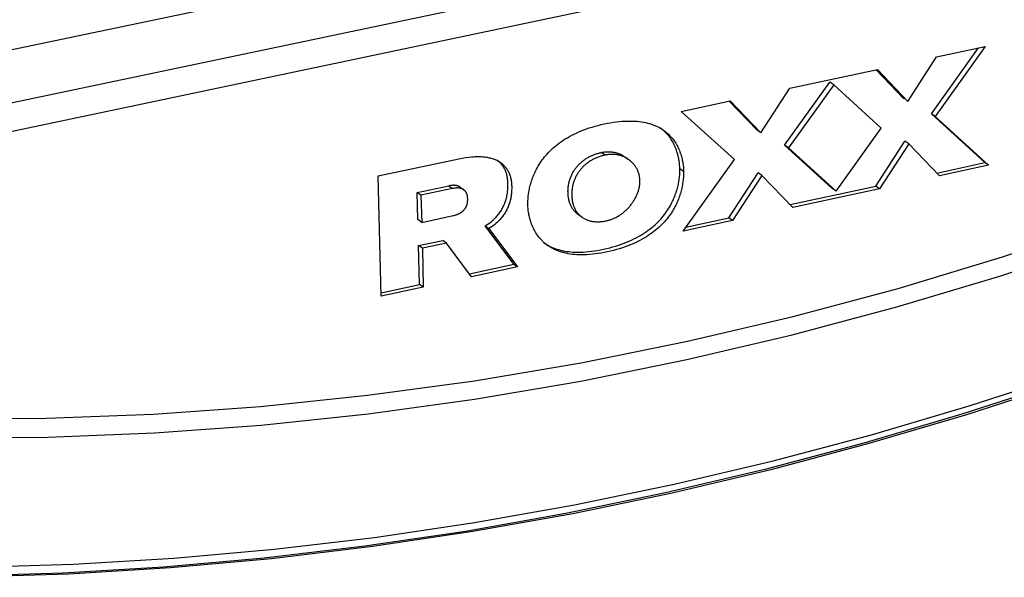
# Model space of a CAD drawing. Header units: millimetres. Extents: x -5878 to -4878, y 4408 to 5408.
# Tile 12 of 119: x -5534 to -5501, y 4587 to 4606. Entities that reach past the tile are written whole.
import ezdxf

# ---------------------------------------------------------------- set-up
doc = ezdxf.new("R2010")
doc.units = ezdxf.units.MM
doc.layers.add('SHOW Mini_Safetyfree Holder', color=7, linetype='Continuous', true_color=0x000000)

msp = doc.modelspace()

# ---------------------------------------------------------------- linework, layer by layer
at = {"layer": 'SHOW Mini_Safetyfree Holder', "color": 18, "lineweight": -3, "true_color": 0x000000}
for points in [[(-5487.391, 4614.807), (-5541.798, 4603.441)], [(-5539.912, 4602.04), (-5485.351, 4613.5)], [(-5485.008, 4612.616), (-5539.584, 4601.12)], [(-5503.275, 4602.793), (-5501.676, 4605.028)], [(-5501.449, 4605.076), (-5503.145, 4602.704)], [(-5503.099, 4604.724), (-5501.449, 4605.076)], [(-5540.532, 4592.547), (-5536.93, 4592.446), (-5533.312, 4592.466), (-5529.683, 4592.604), (-5526.048, 4592.862), (-5522.412, 4593.239), (-5518.781, 4593.734), (-5515.159, 4594.346), (-5511.551, 4595.074), (-5507.962, 4595.916), (-5504.398, 4596.87), (-5500.861, 4597.934), (-5497.358, 4599.105), (-5493.892, 4600.38), (-5490.467, 4601.757), (-5487.088, 4603.231), (-5483.759, 4604.8)], [(-5504.075, 4603.216), (-5503.099, 4604.724)], [(-5540.454, 4591.885), (-5536.863, 4591.794), (-5533.257, 4591.822), (-5529.64, 4591.967), (-5526.018, 4592.23), (-5522.395, 4592.611), (-5518.777, 4593.109), (-5515.169, 4593.722), (-5511.574, 4594.449), (-5507.998, 4595.289), (-5504.446, 4596.239), (-5500.922, 4597.298), (-5497.431, 4598.462), (-5493.976, 4599.73), (-5490.562, 4601.098), (-5487.193, 4602.562), (-5483.873, 4604.121)], [(-5508.08, 4603.662), (-5505.108, 4604.296)], [(-5504.205, 4603.305), (-5505.145, 4604.288)], [(-5505.108, 4604.296), (-5504.075, 4603.216)], [(-5508.258, 4601.724), (-5506.72, 4603.872)], [(-5506.591, 4603.783), (-5508.13, 4601.635)], [(-5506.591, 4603.783), (-5506.72, 4603.872)], [(-5504.977, 4602.311), (-5506.591, 4603.783)], [(-5509.061, 4602.149), (-5508.08, 4603.662)], [(-5511.765, 4602.877), (-5510.102, 4603.231)], [(-5509.19, 4602.238), (-5510.137, 4603.223)], [(-5510.102, 4603.231), (-5509.061, 4602.149)], [(-5504.187, 4603.333), (-5504.205, 4603.305)], [(-5509.962, 4601.242), (-5511.765, 4602.877)], [(-5503.145, 4602.704), (-5503.275, 4602.793)], [(-5501.462, 4601.136), (-5503.275, 4602.793)], [(-5503.145, 4602.704), (-5501.332, 4601.047)], [(-5516.97, 4599.71), (-5516.97, 4599.771), (-5516.969, 4599.837), (-5516.965, 4599.908), (-5516.958, 4599.984), (-5516.949, 4600.065), (-5516.936, 4600.149), (-5516.928, 4600.193), (-5516.919, 4600.237), (-5516.91, 4600.282), (-5516.899, 4600.328), (-5516.887, 4600.375), (-5516.874, 4600.422), (-5516.86, 4600.47), (-5516.845, 4600.518), (-5516.828, 4600.567), (-5516.81, 4600.617), (-5516.791, 4600.667), (-5516.771, 4600.717), (-5516.749, 4600.767), (-5516.726, 4600.818), (-5516.701, 4600.869), (-5516.675, 4600.92), (-5516.647, 4600.971), (-5516.617, 4601.022), (-5516.586, 4601.073), (-5516.553, 4601.125), (-5516.519, 4601.176), (-5516.483, 4601.227), (-5516.444, 4601.277), (-5516.405, 4601.328), (-5516.363, 4601.378), (-5516.319, 4601.428), (-5516.273, 4601.478), (-5516.226, 4601.527), (-5516.176, 4601.575), (-5516.124, 4601.624), (-5516.07, 4601.671), (-5516.014, 4601.718), (-5515.955, 4601.764), (-5515.895, 4601.81), (-5515.832, 4601.855), (-5515.767, 4601.898), (-5515.699, 4601.942), (-5515.629, 4601.984), (-5515.557, 4602.025), (-5515.482, 4602.065), (-5515.404, 4602.104), (-5515.324, 4602.142), (-5515.242, 4602.179), (-5515.156, 4602.214), (-5515.068, 4602.249), (-5514.978, 4602.282), (-5514.884, 4602.313), (-5514.788, 4602.344), (-5514.689, 4602.372), (-5514.587, 4602.4), (-5514.482, 4602.426), (-5514.374, 4602.45), (-5514.266, 4602.472), (-5514.161, 4602.491), (-5514.059, 4602.507), (-5513.96, 4602.52), (-5513.863, 4602.531), (-5513.769, 4602.539), (-5513.678, 4602.545), (-5513.589, 4602.549), (-5513.503, 4602.549), (-5513.42, 4602.548), (-5513.339, 4602.544), (-5513.261, 4602.539), (-5513.185, 4602.531), (-5513.112, 4602.521), (-5513.041, 4602.509), (-5512.972, 4602.495), (-5512.905, 4602.479), (-5512.841, 4602.461), (-5512.81, 4602.452), (-5512.779, 4602.442), (-5512.749, 4602.432), (-5512.72, 4602.421), (-5512.691, 4602.41), (-5512.662, 4602.398), (-5512.634, 4602.387), (-5512.607, 4602.374), (-5512.58, 4602.362), (-5512.553, 4602.349), (-5512.527, 4602.335), (-5512.502, 4602.322), (-5512.466, 4602.301), (-5512.431, 4602.28), (-5512.397, 4602.258), (-5512.364, 4602.236)], [(-5512.492, 4602.326), (-5512.364, 4602.236)], [(-5511.812, 4600.934), (-5511.815, 4600.994), (-5511.819, 4601.059), (-5511.826, 4601.127), (-5511.836, 4601.2), (-5511.843, 4601.237), (-5511.85, 4601.275), (-5511.857, 4601.313), (-5511.866, 4601.353), (-5511.876, 4601.392), (-5511.886, 4601.432), (-5511.898, 4601.473), (-5511.911, 4601.514), (-5511.925, 4601.555), (-5511.94, 4601.596), (-5511.956, 4601.637), (-5511.973, 4601.678), (-5511.992, 4601.72), (-5512.011, 4601.761), (-5512.032, 4601.802), (-5512.055, 4601.842), (-5512.079, 4601.883), (-5512.104, 4601.923), (-5512.131, 4601.963), (-5512.159, 4602.002), (-5512.189, 4602.041), (-5512.22, 4602.079), (-5512.253, 4602.116), (-5512.288, 4602.153), (-5512.321, 4602.186), (-5512.356, 4602.218), (-5512.392, 4602.249), (-5512.429, 4602.279)], [(-5512.364, 4602.236), (-5512.336, 4602.216), (-5512.309, 4602.195), (-5512.282, 4602.174), (-5512.256, 4602.153), (-5512.231, 4602.131), (-5512.207, 4602.109), (-5512.183, 4602.086), (-5512.16, 4602.063), (-5512.126, 4602.027), (-5512.092, 4601.989), (-5512.061, 4601.951), (-5512.031, 4601.913), (-5512.003, 4601.873), (-5511.976, 4601.834), (-5511.951, 4601.793), (-5511.927, 4601.753), (-5511.904, 4601.712), (-5511.883, 4601.671), (-5511.864, 4601.63), (-5511.845, 4601.589), (-5511.828, 4601.547), (-5511.812, 4601.506), (-5511.797, 4601.465), (-5511.783, 4601.424), (-5511.77, 4601.383), (-5511.758, 4601.343), (-5511.748, 4601.303), (-5511.738, 4601.263), (-5511.729, 4601.224), (-5511.722, 4601.185), (-5511.715, 4601.147), (-5511.708, 4601.11), (-5511.698, 4601.038), (-5511.691, 4600.969), (-5511.687, 4600.904), (-5511.684, 4600.844)], [(-5509.061, 4602.149), (-5509.19, 4602.238)], [(-5506.512, 4600.164), (-5504.977, 4602.311)], [(-5508.13, 4601.635), (-5508.258, 4601.724)], [(-5506.641, 4600.254), (-5508.258, 4601.724)], [(-5505.161, 4600.338), (-5504.174, 4601.865)], [(-5504.045, 4601.776), (-5505.032, 4600.249)], [(-5504.045, 4601.776), (-5504.174, 4601.865)], [(-5503.003, 4600.686), (-5504.045, 4601.776)], [(-5515.263, 4599.376), (-5515.28, 4599.389), (-5515.298, 4599.403), (-5515.315, 4599.417), (-5515.331, 4599.431), (-5515.347, 4599.446), (-5515.363, 4599.462), (-5515.379, 4599.478), (-5515.394, 4599.495), (-5515.409, 4599.514), (-5515.425, 4599.533), (-5515.439, 4599.553), (-5515.454, 4599.574), (-5515.467, 4599.596), (-5515.48, 4599.618), (-5515.493, 4599.64), (-5515.505, 4599.664), (-5515.516, 4599.687), (-5515.527, 4599.712), (-5515.537, 4599.737), (-5515.546, 4599.763), (-5515.555, 4599.789), (-5515.563, 4599.816), (-5515.571, 4599.844), (-5515.578, 4599.872), (-5515.584, 4599.901), (-5515.589, 4599.93), (-5515.594, 4599.96), (-5515.598, 4599.991), (-5515.601, 4600.022), (-5515.604, 4600.054), (-5515.606, 4600.087), (-5515.607, 4600.12), (-5515.608, 4600.153), (-5515.607, 4600.186), (-5515.606, 4600.219), (-5515.604, 4600.252), (-5515.602, 4600.284), (-5515.599, 4600.316), (-5515.594, 4600.347), (-5515.59, 4600.378), (-5515.584, 4600.409), (-5515.578, 4600.44), (-5515.571, 4600.47), (-5515.564, 4600.5), (-5515.556, 4600.529), (-5515.547, 4600.558), (-5515.538, 4600.587), (-5515.528, 4600.616), (-5515.517, 4600.644), (-5515.506, 4600.672), (-5515.494, 4600.699), (-5515.481, 4600.726), (-5515.468, 4600.753), (-5515.455, 4600.779), (-5515.44, 4600.805), (-5515.426, 4600.83), (-5515.41, 4600.855), (-5515.394, 4600.88), (-5515.378, 4600.904), (-5515.361, 4600.928), (-5515.344, 4600.952), (-5515.326, 4600.975), (-5515.307, 4600.997), (-5515.288, 4601.019), (-5515.269, 4601.041), (-5515.249, 4601.063), (-5515.228, 4601.084), (-5515.208, 4601.104), (-5515.186, 4601.124), (-5515.165, 4601.144), (-5515.142, 4601.163), (-5515.12, 4601.181), (-5515.097, 4601.2), (-5515.073, 4601.217), (-5515.05, 4601.235), (-5515.026, 4601.251), (-5515.001, 4601.268), (-5514.976, 4601.284), (-5514.951, 4601.299), (-5514.925, 4601.314), (-5514.899, 4601.328), (-5514.873, 4601.342), (-5514.847, 4601.355), (-5514.82, 4601.368), (-5514.793, 4601.38), (-5514.765, 4601.392), (-5514.738, 4601.403), (-5514.71, 4601.414), (-5514.681, 4601.424), (-5514.653, 4601.434), (-5514.624, 4601.443), (-5514.595, 4601.452), (-5514.566, 4601.46), (-5514.536, 4601.467), (-5514.507, 4601.474), (-5514.477, 4601.481)], [(-5514.349, 4601.391), (-5514.379, 4601.384), (-5514.409, 4601.377), (-5514.438, 4601.37), (-5514.467, 4601.362), (-5514.496, 4601.353), (-5514.525, 4601.344), (-5514.554, 4601.334), (-5514.582, 4601.324), (-5514.61, 4601.314), (-5514.638, 4601.302), (-5514.665, 4601.29), (-5514.692, 4601.278), (-5514.719, 4601.265), (-5514.746, 4601.252), (-5514.772, 4601.238), (-5514.798, 4601.224), (-5514.824, 4601.209), (-5514.849, 4601.194), (-5514.874, 4601.178), (-5514.898, 4601.161), (-5514.922, 4601.145), (-5514.946, 4601.127), (-5514.969, 4601.11), (-5514.992, 4601.091), (-5515.015, 4601.073), (-5515.037, 4601.054), (-5515.059, 4601.034), (-5515.08, 4601.014), (-5515.101, 4600.994), (-5515.121, 4600.973), (-5515.141, 4600.951), (-5515.161, 4600.929), (-5515.18, 4600.907), (-5515.198, 4600.885), (-5515.216, 4600.862), (-5515.234, 4600.838), (-5515.251, 4600.814), (-5515.267, 4600.79), (-5515.283, 4600.765), (-5515.298, 4600.74), (-5515.313, 4600.715), (-5515.327, 4600.689), (-5515.341, 4600.662), (-5515.354, 4600.636), (-5515.367, 4600.609), (-5515.378, 4600.581), (-5515.39, 4600.554), (-5515.4, 4600.526), (-5515.41, 4600.497), (-5515.42, 4600.468), (-5515.429, 4600.439), (-5515.437, 4600.41), (-5515.444, 4600.38), (-5515.451, 4600.349), (-5515.457, 4600.319), (-5515.462, 4600.288), (-5515.467, 4600.257), (-5515.471, 4600.225), (-5515.475, 4600.194), (-5515.477, 4600.161), (-5515.479, 4600.129), (-5515.48, 4600.096), (-5515.48, 4600.063), (-5515.48, 4600.03), (-5515.479, 4599.997), (-5515.477, 4599.964), (-5515.474, 4599.932), (-5515.471, 4599.901), (-5515.467, 4599.87), (-5515.462, 4599.84), (-5515.456, 4599.811), (-5515.45, 4599.782), (-5515.443, 4599.753), (-5515.436, 4599.726), (-5515.428, 4599.699), (-5515.419, 4599.672), (-5515.41, 4599.647), (-5515.4, 4599.622), (-5515.389, 4599.597), (-5515.378, 4599.573), (-5515.366, 4599.55), (-5515.353, 4599.527), (-5515.34, 4599.505), (-5515.326, 4599.484), (-5515.312, 4599.463), (-5515.297, 4599.443), (-5515.282, 4599.423), (-5515.266, 4599.405), (-5515.251, 4599.388), (-5515.236, 4599.372), (-5515.22, 4599.356), (-5515.204, 4599.341), (-5515.187, 4599.326), (-5515.17, 4599.312), (-5515.153, 4599.299), (-5515.135, 4599.286)], [(-5514.477, 4601.481), (-5514.448, 4601.487), (-5514.42, 4601.492), (-5514.392, 4601.496), (-5514.364, 4601.5), (-5514.336, 4601.503), (-5514.308, 4601.505), (-5514.281, 4601.507), (-5514.254, 4601.507), (-5514.227, 4601.508), (-5514.2, 4601.507), (-5514.173, 4601.506), (-5514.147, 4601.504), (-5514.121, 4601.501), (-5514.095, 4601.497), (-5514.069, 4601.493), (-5514.044, 4601.489), (-5514.019, 4601.484), (-5513.994, 4601.478), (-5513.97, 4601.471), (-5513.945, 4601.464), (-5513.922, 4601.456), (-5513.898, 4601.448), (-5513.875, 4601.439), (-5513.852, 4601.43), (-5513.829, 4601.42), (-5513.807, 4601.409), (-5513.785, 4601.398), (-5513.764, 4601.386), (-5513.743, 4601.374), (-5513.722, 4601.361), (-5513.702, 4601.348), (-5513.682, 4601.335)], [(-5514.349, 4601.391), (-5514.477, 4601.481)], [(-5513.554, 4601.245), (-5513.574, 4601.258), (-5513.594, 4601.272), (-5513.615, 4601.284), (-5513.636, 4601.296), (-5513.658, 4601.308), (-5513.68, 4601.319), (-5513.702, 4601.33), (-5513.724, 4601.34), (-5513.747, 4601.349), (-5513.77, 4601.358), (-5513.794, 4601.366), (-5513.818, 4601.374), (-5513.842, 4601.381), (-5513.866, 4601.388), (-5513.891, 4601.394), (-5513.916, 4601.399), (-5513.942, 4601.404), (-5513.967, 4601.408), (-5513.993, 4601.411), (-5514.019, 4601.414), (-5514.046, 4601.416), (-5514.072, 4601.417), (-5514.099, 4601.418), (-5514.126, 4601.418), (-5514.153, 4601.417), (-5514.181, 4601.415), (-5514.208, 4601.413), (-5514.236, 4601.41), (-5514.264, 4601.406), (-5514.292, 4601.402), (-5514.321, 4601.397), (-5514.349, 4601.391)], [(-5508.13, 4601.635), (-5506.512, 4600.164)], [(-5522.048, 4600.684), (-5519.311, 4601.268)], [(-5519.311, 4601.268), (-5519.193, 4601.291), (-5519.081, 4601.31), (-5518.974, 4601.325), (-5518.871, 4601.336), (-5518.822, 4601.339), (-5518.774, 4601.342), (-5518.727, 4601.344), (-5518.681, 4601.345), (-5518.636, 4601.345), (-5518.593, 4601.344), (-5518.55, 4601.342), (-5518.508, 4601.339), (-5518.468, 4601.336), (-5518.428, 4601.331), (-5518.39, 4601.326), (-5518.352, 4601.32), (-5518.316, 4601.313), (-5518.28, 4601.305), (-5518.245, 4601.296), (-5518.212, 4601.287), (-5518.179, 4601.277), (-5518.147, 4601.266), (-5518.116, 4601.254), (-5518.085, 4601.242), (-5518.056, 4601.229), (-5518.027, 4601.215), (-5517.999, 4601.201), (-5517.972, 4601.185), (-5517.952, 4601.174), (-5517.933, 4601.162), (-5517.915, 4601.15), (-5517.896, 4601.137)], [(-5518.415, 4598.99), (-5518.363, 4599.023), (-5518.312, 4599.058), (-5518.264, 4599.094), (-5518.217, 4599.13), (-5518.173, 4599.168), (-5518.13, 4599.207), (-5518.109, 4599.227), (-5518.089, 4599.247), (-5518.069, 4599.267), (-5518.05, 4599.287), (-5518.024, 4599.315), (-5518, 4599.344), (-5517.976, 4599.373), (-5517.953, 4599.402), (-5517.931, 4599.432), (-5517.91, 4599.462), (-5517.89, 4599.493), (-5517.87, 4599.524), (-5517.851, 4599.556), (-5517.833, 4599.588), (-5517.816, 4599.62), (-5517.799, 4599.654), (-5517.783, 4599.687), (-5517.769, 4599.721), (-5517.754, 4599.756), (-5517.741, 4599.791), (-5517.729, 4599.827), (-5517.717, 4599.863), (-5517.707, 4599.9), (-5517.697, 4599.937), (-5517.688, 4599.975), (-5517.68, 4600.013), (-5517.672, 4600.052), (-5517.666, 4600.091), (-5517.661, 4600.131), (-5517.656, 4600.172), (-5517.652, 4600.213), (-5517.649, 4600.254), (-5517.647, 4600.296), (-5517.646, 4600.339), (-5517.646, 4600.382), (-5517.646, 4600.426), (-5517.648, 4600.463), (-5517.65, 4600.501), (-5517.653, 4600.537), (-5517.657, 4600.573), (-5517.662, 4600.608), (-5517.667, 4600.642), (-5517.674, 4600.676), (-5517.681, 4600.708), (-5517.689, 4600.74), (-5517.698, 4600.771), (-5517.708, 4600.802), (-5517.719, 4600.831), (-5517.73, 4600.86), (-5517.743, 4600.888), (-5517.756, 4600.916), (-5517.77, 4600.943), (-5517.777, 4600.956), (-5517.784, 4600.969), (-5517.792, 4600.981), (-5517.8, 4600.994), (-5517.808, 4601.006), (-5517.816, 4601.018), (-5517.825, 4601.031), (-5517.833, 4601.042), (-5517.842, 4601.054), (-5517.851, 4601.066), (-5517.86, 4601.077), (-5517.87, 4601.088), (-5517.879, 4601.099), (-5517.889, 4601.11), (-5517.899, 4601.12), (-5517.91, 4601.131), (-5517.922, 4601.144), (-5517.935, 4601.156), (-5517.949, 4601.168), (-5517.962, 4601.18)], [(-5517.896, 4601.137), (-5517.881, 4601.126), (-5517.866, 4601.115), (-5517.851, 4601.103), (-5517.837, 4601.091), (-5517.823, 4601.079), (-5517.809, 4601.066), (-5517.796, 4601.054), (-5517.783, 4601.041), (-5517.772, 4601.03), (-5517.762, 4601.02), (-5517.753, 4601.009), (-5517.743, 4600.998), (-5517.734, 4600.987), (-5517.724, 4600.975), (-5517.715, 4600.964), (-5517.706, 4600.952), (-5517.698, 4600.94), (-5517.689, 4600.928), (-5517.681, 4600.916), (-5517.673, 4600.904), (-5517.665, 4600.891), (-5517.657, 4600.878), (-5517.65, 4600.866), (-5517.643, 4600.852), (-5517.629, 4600.826), (-5517.616, 4600.798), (-5517.603, 4600.77), (-5517.592, 4600.741), (-5517.581, 4600.711), (-5517.571, 4600.681), (-5517.562, 4600.65), (-5517.554, 4600.618), (-5517.547, 4600.585), (-5517.541, 4600.552), (-5517.535, 4600.518), (-5517.53, 4600.483), (-5517.526, 4600.447), (-5517.523, 4600.411), (-5517.521, 4600.373), (-5517.519, 4600.335), (-5517.519, 4600.292), (-5517.519, 4600.248), (-5517.52, 4600.206), (-5517.522, 4600.164), (-5517.525, 4600.122), (-5517.529, 4600.081), (-5517.534, 4600.041), (-5517.539, 4600.001), (-5517.546, 4599.962), (-5517.553, 4599.923), (-5517.561, 4599.884), (-5517.57, 4599.847), (-5517.58, 4599.809), (-5517.591, 4599.773), (-5517.602, 4599.737), (-5517.614, 4599.701), (-5517.628, 4599.666), (-5517.642, 4599.631), (-5517.657, 4599.597), (-5517.672, 4599.563), (-5517.689, 4599.53), (-5517.706, 4599.497), (-5517.724, 4599.465), (-5517.743, 4599.433), (-5517.763, 4599.402), (-5517.783, 4599.371), (-5517.805, 4599.341), (-5517.827, 4599.311), (-5517.85, 4599.282), (-5517.873, 4599.253), (-5517.898, 4599.225), (-5517.923, 4599.197), (-5517.942, 4599.176), (-5517.962, 4599.156), (-5517.982, 4599.136), (-5518.003, 4599.116), (-5518.046, 4599.077), (-5518.09, 4599.04), (-5518.137, 4599.003), (-5518.185, 4598.967), (-5518.236, 4598.932), (-5518.289, 4598.899)], [(-5518.023, 4601.227), (-5517.896, 4601.137)], [(-5514.296, 4599.166), (-5514.266, 4599.172), (-5514.237, 4599.18), (-5514.207, 4599.188), (-5514.178, 4599.196), (-5514.149, 4599.206), (-5514.12, 4599.216), (-5514.092, 4599.227), (-5514.064, 4599.239), (-5514.036, 4599.251), (-5514.008, 4599.264), (-5513.98, 4599.278), (-5513.953, 4599.292), (-5513.927, 4599.307), (-5513.9, 4599.322), (-5513.874, 4599.339), (-5513.848, 4599.355), (-5513.823, 4599.372), (-5513.797, 4599.39), (-5513.773, 4599.408), (-5513.748, 4599.427), (-5513.724, 4599.446), (-5513.7, 4599.466), (-5513.677, 4599.486), (-5513.654, 4599.507), (-5513.632, 4599.528), (-5513.61, 4599.549), (-5513.588, 4599.571), (-5513.567, 4599.593), (-5513.546, 4599.616), (-5513.526, 4599.639), (-5513.506, 4599.662), (-5513.487, 4599.686), (-5513.468, 4599.71), (-5513.449, 4599.734), (-5513.432, 4599.758), (-5513.414, 4599.783), (-5513.397, 4599.808), (-5513.381, 4599.833), (-5513.365, 4599.859), (-5513.35, 4599.885), (-5513.335, 4599.911), (-5513.321, 4599.937), (-5513.307, 4599.963), (-5513.294, 4599.989), (-5513.282, 4600.016), (-5513.27, 4600.043), (-5513.259, 4600.069), (-5513.248, 4600.096), (-5513.238, 4600.123), (-5513.228, 4600.15), (-5513.22, 4600.177), (-5513.211, 4600.204), (-5513.204, 4600.231), (-5513.197, 4600.258), (-5513.191, 4600.285), (-5513.185, 4600.313), (-5513.181, 4600.34), (-5513.176, 4600.366), (-5513.173, 4600.393), (-5513.17, 4600.42), (-5513.168, 4600.447), (-5513.167, 4600.473), (-5513.167, 4600.5), (-5513.167, 4600.526), (-5513.168, 4600.553), (-5513.17, 4600.581), (-5513.173, 4600.608), (-5513.176, 4600.634), (-5513.18, 4600.661), (-5513.185, 4600.687), (-5513.191, 4600.713), (-5513.198, 4600.739), (-5513.205, 4600.764), (-5513.213, 4600.79), (-5513.222, 4600.815), (-5513.231, 4600.839), (-5513.241, 4600.863), (-5513.252, 4600.887), (-5513.264, 4600.911), (-5513.276, 4600.934), (-5513.289, 4600.957), (-5513.302, 4600.979), (-5513.317, 4601.001), (-5513.331, 4601.023), (-5513.347, 4601.044), (-5513.363, 4601.065), (-5513.379, 4601.085), (-5513.397, 4601.105), (-5513.414, 4601.124), (-5513.433, 4601.143), (-5513.452, 4601.161), (-5513.471, 4601.179), (-5513.491, 4601.196), (-5513.512, 4601.213), (-5513.532, 4601.229), (-5513.554, 4601.245)], [(-5513.682, 4601.335), (-5513.554, 4601.245)], [(-5513.682, 4601.335), (-5513.666, 4601.323), (-5513.65, 4601.311), (-5513.635, 4601.299), (-5513.62, 4601.287)], [(-5511.705, 4598.809), (-5509.962, 4601.242)], [(-5503.096, 4600.784), (-5501.462, 4601.136)], [(-5501.332, 4601.047), (-5503.003, 4600.686)], [(-5501.332, 4601.047), (-5501.462, 4601.136)], [(-5521.943, 4596.599), (-5522.048, 4600.684)], [(-5516.362, 4598.375), (-5516.318, 4598.348), (-5516.273, 4598.322), (-5516.247, 4598.308), (-5516.221, 4598.295), (-5516.195, 4598.282), (-5516.168, 4598.27), (-5516.14, 4598.258), (-5516.112, 4598.246), (-5516.083, 4598.234), (-5516.054, 4598.223), (-5516.025, 4598.213), (-5515.994, 4598.203), (-5515.964, 4598.193), (-5515.932, 4598.183), (-5515.868, 4598.166), (-5515.801, 4598.15), (-5515.732, 4598.137), (-5515.661, 4598.125), (-5515.588, 4598.115), (-5515.512, 4598.107), (-5515.433, 4598.102), (-5515.352, 4598.098), (-5515.269, 4598.097), (-5515.183, 4598.098), (-5515.094, 4598.102), (-5515.003, 4598.108), (-5514.909, 4598.117), (-5514.813, 4598.128), (-5514.713, 4598.142), (-5514.611, 4598.158), (-5514.506, 4598.177), (-5514.398, 4598.199), (-5514.291, 4598.224), (-5514.186, 4598.25), (-5514.084, 4598.277), (-5513.985, 4598.306), (-5513.889, 4598.337), (-5513.796, 4598.369), (-5513.706, 4598.402), (-5513.618, 4598.436), (-5513.533, 4598.472), (-5513.451, 4598.509), (-5513.371, 4598.547), (-5513.294, 4598.586), (-5513.219, 4598.626), (-5513.147, 4598.667), (-5513.077, 4598.709), (-5513.01, 4598.752), (-5512.945, 4598.796), (-5512.882, 4598.841), (-5512.822, 4598.887), (-5512.764, 4598.933), (-5512.708, 4598.98), (-5512.654, 4599.027), (-5512.603, 4599.075), (-5512.553, 4599.124), (-5512.506, 4599.173), (-5512.46, 4599.222), (-5512.417, 4599.272), (-5512.375, 4599.322), (-5512.335, 4599.372), (-5512.298, 4599.423), (-5512.261, 4599.474), (-5512.227, 4599.525), (-5512.194, 4599.576), (-5512.164, 4599.627), (-5512.134, 4599.678), (-5512.106, 4599.729), (-5512.08, 4599.78), (-5512.056, 4599.83), (-5512.032, 4599.881), (-5512.011, 4599.931), (-5511.99, 4599.981), (-5511.971, 4600.031), (-5511.954, 4600.08), (-5511.937, 4600.128), (-5511.922, 4600.177), (-5511.908, 4600.224), (-5511.895, 4600.271), (-5511.883, 4600.318), (-5511.872, 4600.364), (-5511.863, 4600.409), (-5511.846, 4600.496), (-5511.834, 4600.58), (-5511.824, 4600.66), (-5511.817, 4600.736), (-5511.814, 4600.807), (-5511.812, 4600.873), (-5511.812, 4600.934)], [(-5511.684, 4600.844), (-5511.684, 4600.783), (-5511.686, 4600.717), (-5511.689, 4600.646), (-5511.696, 4600.571), (-5511.706, 4600.49), (-5511.718, 4600.406), (-5511.735, 4600.319), (-5511.745, 4600.274), (-5511.755, 4600.228), (-5511.767, 4600.181), (-5511.78, 4600.134), (-5511.794, 4600.087), (-5511.809, 4600.038), (-5511.826, 4599.99), (-5511.843, 4599.941), (-5511.862, 4599.891), (-5511.883, 4599.841), (-5511.905, 4599.791), (-5511.928, 4599.74), (-5511.952, 4599.689), (-5511.979, 4599.639), (-5512.006, 4599.588), (-5512.036, 4599.537), (-5512.067, 4599.486), (-5512.099, 4599.434), (-5512.134, 4599.384), (-5512.17, 4599.333), (-5512.208, 4599.282), (-5512.247, 4599.232), (-5512.289, 4599.182), (-5512.332, 4599.132), (-5512.378, 4599.082), (-5512.425, 4599.033), (-5512.475, 4598.985), (-5512.527, 4598.937), (-5512.58, 4598.889), (-5512.636, 4598.842), (-5512.694, 4598.796), (-5512.755, 4598.751), (-5512.817, 4598.706), (-5512.882, 4598.662), (-5512.949, 4598.619), (-5513.019, 4598.577), (-5513.091, 4598.536), (-5513.166, 4598.495), (-5513.243, 4598.456), (-5513.323, 4598.418), (-5513.405, 4598.381), (-5513.49, 4598.346), (-5513.578, 4598.311), (-5513.668, 4598.278), (-5513.762, 4598.246), (-5513.858, 4598.216), (-5513.957, 4598.187), (-5514.059, 4598.159), (-5514.163, 4598.133), (-5514.271, 4598.109), (-5514.379, 4598.087), (-5514.484, 4598.067), (-5514.586, 4598.051), (-5514.685, 4598.037), (-5514.782, 4598.026), (-5514.876, 4598.017), (-5514.967, 4598.011), (-5515.056, 4598.008), (-5515.142, 4598.007), (-5515.225, 4598.008), (-5515.306, 4598.011), (-5515.384, 4598.017), (-5515.46, 4598.024), (-5515.534, 4598.034), (-5515.605, 4598.046), (-5515.674, 4598.06), (-5515.741, 4598.075), (-5515.805, 4598.093), (-5515.836, 4598.102), (-5515.867, 4598.112), (-5515.897, 4598.122), (-5515.927, 4598.133), (-5515.956, 4598.144), (-5515.985, 4598.155), (-5516.013, 4598.167), (-5516.041, 4598.179), (-5516.068, 4598.192), (-5516.094, 4598.204), (-5516.12, 4598.218), (-5516.146, 4598.231), (-5516.186, 4598.254), (-5516.225, 4598.278), (-5516.263, 4598.302), (-5516.3, 4598.328)], [(-5511.812, 4600.934), (-5511.684, 4600.844)], [(-5510.149, 4599.262), (-5509.157, 4600.794)], [(-5509.029, 4600.704), (-5510.021, 4599.172)], [(-5509.029, 4600.704), (-5509.157, 4600.794)], [(-5507.979, 4599.613), (-5509.029, 4600.704)], [(-5520.723, 4600.119), (-5519.657, 4600.347)], [(-5519.274, 4600.308), (-5519.278, 4600.311), (-5519.283, 4600.314), (-5519.287, 4600.317), (-5519.292, 4600.32), (-5519.296, 4600.322), (-5519.301, 4600.325), (-5519.305, 4600.327), (-5519.31, 4600.33), (-5519.315, 4600.332), (-5519.32, 4600.335), (-5519.325, 4600.337), (-5519.33, 4600.339), (-5519.335, 4600.341), (-5519.341, 4600.343), (-5519.346, 4600.345), (-5519.357, 4600.349), (-5519.369, 4600.352), (-5519.38, 4600.355), (-5519.393, 4600.358), (-5519.405, 4600.36), (-5519.418, 4600.362), (-5519.431, 4600.364), (-5519.445, 4600.365), (-5519.459, 4600.366), (-5519.473, 4600.367), (-5519.488, 4600.367), (-5519.503, 4600.367), (-5519.518, 4600.366), (-5519.534, 4600.365), (-5519.55, 4600.364), (-5519.567, 4600.362), (-5519.584, 4600.36), (-5519.602, 4600.358), (-5519.62, 4600.355), (-5519.638, 4600.351), (-5519.657, 4600.347)], [(-5519.657, 4600.347), (-5519.531, 4600.257)], [(-5520.597, 4600.029), (-5520.723, 4600.119)], [(-5520.7, 4599.201), (-5520.723, 4600.119)], [(-5519.531, 4600.257), (-5520.597, 4600.029)], [(-5520.597, 4600.029), (-5520.573, 4599.11)], [(-5519.147, 4600.218), (-5519.152, 4600.221), (-5519.156, 4600.224), (-5519.16, 4600.227), (-5519.165, 4600.229), (-5519.169, 4600.232), (-5519.174, 4600.235), (-5519.179, 4600.237), (-5519.184, 4600.24), (-5519.188, 4600.242), (-5519.193, 4600.244), (-5519.198, 4600.246), (-5519.204, 4600.249), (-5519.209, 4600.251), (-5519.214, 4600.253), (-5519.22, 4600.255), (-5519.231, 4600.258), (-5519.242, 4600.262), (-5519.254, 4600.265), (-5519.266, 4600.267), (-5519.278, 4600.27), (-5519.291, 4600.272), (-5519.304, 4600.273), (-5519.318, 4600.275), (-5519.332, 4600.276), (-5519.346, 4600.276), (-5519.361, 4600.277), (-5519.376, 4600.277), (-5519.392, 4600.276), (-5519.408, 4600.275), (-5519.424, 4600.274), (-5519.441, 4600.272), (-5519.458, 4600.27), (-5519.475, 4600.267), (-5519.493, 4600.264), (-5519.512, 4600.261), (-5519.531, 4600.257)], [(-5519.274, 4600.308), (-5519.147, 4600.218)], [(-5519.216, 4600.253), (-5519.22, 4600.258), (-5519.223, 4600.262), (-5519.226, 4600.266), (-5519.233, 4600.273), (-5519.24, 4600.28), (-5519.247, 4600.286), (-5519.253, 4600.292), (-5519.26, 4600.298), (-5519.267, 4600.303), (-5519.274, 4600.308)], [(-5519.019, 4599.988), (-5519.02, 4599.998), (-5519.022, 4600.008), (-5519.024, 4600.018), (-5519.026, 4600.027), (-5519.029, 4600.037), (-5519.032, 4600.047), (-5519.034, 4600.056), (-5519.038, 4600.066), (-5519.041, 4600.075), (-5519.044, 4600.084), (-5519.048, 4600.093), (-5519.052, 4600.102), (-5519.056, 4600.111), (-5519.061, 4600.12), (-5519.066, 4600.128), (-5519.071, 4600.137), (-5519.076, 4600.145), (-5519.081, 4600.153), (-5519.084, 4600.157), (-5519.087, 4600.16), (-5519.09, 4600.164), (-5519.093, 4600.168), (-5519.096, 4600.172), (-5519.1, 4600.175), (-5519.106, 4600.182), (-5519.113, 4600.189), (-5519.12, 4600.196), (-5519.127, 4600.202), (-5519.133, 4600.207), (-5519.14, 4600.212), (-5519.147, 4600.218)], [(-5508.073, 4599.71), (-5505.161, 4600.338)], [(-5505.032, 4600.249), (-5507.979, 4599.613)], [(-5506.512, 4600.164), (-5506.641, 4600.254)], [(-5505.032, 4600.249), (-5505.161, 4600.338)], [(-5519.508, 4599.339), (-5519.489, 4599.343), (-5519.47, 4599.347), (-5519.452, 4599.352), (-5519.435, 4599.357), (-5519.418, 4599.362), (-5519.401, 4599.368), (-5519.385, 4599.373), (-5519.369, 4599.379), (-5519.354, 4599.385), (-5519.339, 4599.391), (-5519.324, 4599.398), (-5519.31, 4599.404), (-5519.296, 4599.411), (-5519.283, 4599.418), (-5519.27, 4599.426), (-5519.257, 4599.433), (-5519.245, 4599.441), (-5519.233, 4599.449), (-5519.222, 4599.457), (-5519.211, 4599.465), (-5519.2, 4599.473), (-5519.19, 4599.482), (-5519.18, 4599.49), (-5519.17, 4599.499), (-5519.161, 4599.508), (-5519.152, 4599.517), (-5519.143, 4599.526), (-5519.135, 4599.535), (-5519.127, 4599.545), (-5519.119, 4599.554), (-5519.112, 4599.564), (-5519.105, 4599.573), (-5519.098, 4599.583), (-5519.091, 4599.593), (-5519.085, 4599.603), (-5519.079, 4599.613), (-5519.074, 4599.623), (-5519.068, 4599.633), (-5519.063, 4599.643), (-5519.059, 4599.654), (-5519.054, 4599.664), (-5519.05, 4599.675), (-5519.046, 4599.685), (-5519.042, 4599.695), (-5519.038, 4599.706), (-5519.035, 4599.717), (-5519.032, 4599.727), (-5519.029, 4599.738), (-5519.024, 4599.759), (-5519.022, 4599.77), (-5519.02, 4599.78), (-5519.018, 4599.791), (-5519.017, 4599.802), (-5519.016, 4599.812), (-5519.015, 4599.823)], [(-5519.015, 4599.823), (-5519.014, 4599.833), (-5519.013, 4599.844), (-5519.012, 4599.865), (-5519.012, 4599.886), (-5519.012, 4599.906), (-5519.013, 4599.927), (-5519.014, 4599.947), (-5519.015, 4599.957), (-5519.016, 4599.968), (-5519.017, 4599.978), (-5519.019, 4599.988)], [(-5516.3, 4598.328), (-5516.326, 4598.347), (-5516.351, 4598.366), (-5516.376, 4598.386), (-5516.4, 4598.406), (-5516.423, 4598.426), (-5516.446, 4598.447), (-5516.468, 4598.468), (-5516.489, 4598.489), (-5516.524, 4598.526), (-5516.557, 4598.563), (-5516.589, 4598.601), (-5516.619, 4598.64), (-5516.648, 4598.679), (-5516.675, 4598.719), (-5516.7, 4598.759), (-5516.724, 4598.799), (-5516.747, 4598.84), (-5516.768, 4598.881), (-5516.788, 4598.923), (-5516.807, 4598.964), (-5516.824, 4599.005), (-5516.841, 4599.047), (-5516.856, 4599.088), (-5516.87, 4599.129), (-5516.882, 4599.17), (-5516.894, 4599.21), (-5516.905, 4599.25), (-5516.915, 4599.29), (-5516.924, 4599.329), (-5516.932, 4599.368), (-5516.939, 4599.406), (-5516.945, 4599.444), (-5516.955, 4599.516), (-5516.962, 4599.585), (-5516.967, 4599.65), (-5516.97, 4599.71)], [(-5515.135, 4599.286), (-5515.263, 4599.376)], [(-5515.196, 4599.334), (-5515.21, 4599.342), (-5515.223, 4599.35), (-5515.236, 4599.358), (-5515.248, 4599.366), (-5515.263, 4599.376)], [(-5539.178, 4587.403), (-5535.789, 4587.405), (-5532.391, 4587.508), (-5528.986, 4587.711), (-5525.58, 4588.015), (-5522.175, 4588.418), (-5518.776, 4588.92), (-5515.386, 4589.521), (-5512.009, 4590.218), (-5508.648, 4591.011), (-5505.308, 4591.898), (-5501.991, 4592.877), (-5498.702, 4593.947), (-5495.443, 4595.105), (-5492.218, 4596.349), (-5489.029, 4597.677), (-5485.881, 4599.086)], [(-5520.573, 4599.11), (-5520.7, 4599.201)], [(-5520.573, 4599.11), (-5519.508, 4599.339)], [(-5515.135, 4599.286), (-5515.121, 4599.276), (-5515.101, 4599.263), (-5515.08, 4599.25), (-5515.059, 4599.238), (-5515.037, 4599.227), (-5515.015, 4599.216), (-5514.993, 4599.206), (-5514.97, 4599.196), (-5514.947, 4599.188), (-5514.923, 4599.179), (-5514.899, 4599.172), (-5514.875, 4599.165), (-5514.85, 4599.158), (-5514.825, 4599.153), (-5514.8, 4599.148), (-5514.774, 4599.143), (-5514.748, 4599.14), (-5514.722, 4599.136), (-5514.695, 4599.134), (-5514.668, 4599.132), (-5514.641, 4599.131), (-5514.614, 4599.13), (-5514.586, 4599.13), (-5514.558, 4599.131), (-5514.53, 4599.132), (-5514.501, 4599.134), (-5514.473, 4599.137), (-5514.444, 4599.14), (-5514.415, 4599.144), (-5514.385, 4599.148), (-5514.356, 4599.153), (-5514.326, 4599.159), (-5514.296, 4599.166)], [(-5510.021, 4599.172), (-5511.705, 4598.809)], [(-5511.605, 4598.948), (-5510.149, 4599.262)], [(-5510.021, 4599.172), (-5510.149, 4599.262)], [(-5486.079, 4598.826), (-5489.238, 4597.412), (-5492.438, 4596.079), (-5495.674, 4594.83), (-5498.944, 4593.668), (-5502.245, 4592.594), (-5505.573, 4591.611), (-5508.925, 4590.72), (-5512.297, 4589.924), (-5515.686, 4589.224), (-5519.088, 4588.621), (-5522.5, 4588.117), (-5525.917, 4587.711), (-5529.336, 4587.406), (-5532.752, 4587.201), (-5536.163, 4587.097), (-5539.564, 4587.094)], [(-5485.948, 4598.801), (-5489.118, 4597.382), (-5492.318, 4596.049), (-5495.547, 4594.803), (-5498.804, 4593.645), (-5502.087, 4592.576), (-5505.394, 4591.598), (-5508.724, 4590.711), (-5512.076, 4589.917), (-5515.447, 4589.217), (-5518.837, 4588.612), (-5522.244, 4588.104), (-5525.665, 4587.694), (-5529.101, 4587.383), (-5532.548, 4587.173), (-5536.005, 4587.065), (-5539.47, 4587.061)], [(-5518.415, 4598.99), (-5518.289, 4598.899)], [(-5517.446, 4597.688), (-5518.415, 4598.99)], [(-5518.289, 4598.899), (-5517.319, 4597.597)], [(-5520.677, 4598.319), (-5519.859, 4598.495)], [(-5519.732, 4598.404), (-5520.551, 4598.228)], [(-5519.732, 4598.404), (-5519.859, 4598.495)], [(-5518.879, 4597.26), (-5519.732, 4598.404)], [(-5516.3, 4598.328), (-5516.427, 4598.419)], [(-5520.644, 4596.998), (-5520.677, 4598.319)], [(-5520.551, 4598.228), (-5520.677, 4598.319)], [(-5520.551, 4598.228), (-5520.518, 4596.907)], [(-5518.955, 4597.363), (-5517.446, 4597.688)], [(-5517.446, 4597.688), (-5517.319, 4597.597)], [(-5517.319, 4597.597), (-5518.879, 4597.26)], [(-5521.946, 4596.717), (-5520.644, 4596.998)], [(-5520.518, 4596.907), (-5521.943, 4596.599)], [(-5520.518, 4596.907), (-5520.644, 4596.998)]]:
    msp.add_lwpolyline(points, dxfattribs=at)

doc.saveas('drawing.dxf')
